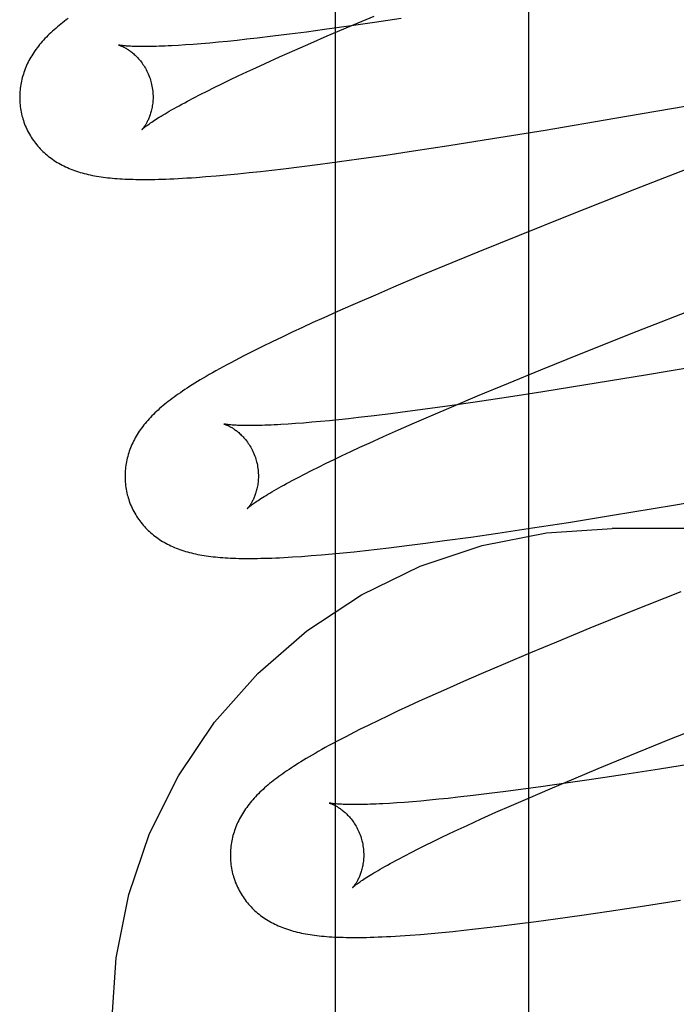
# Model space of a CAD drawing. Header units: inches. Extents: x 0 to 283, y 0 to 183.
# Tile 41 of 82: x 87.3448 to 87.4432, y 96.6209 to 96.7685. Entities that reach past the tile are written whole.
import ezdxf

# ---------------------------------------------------------------- set-up
doc = ezdxf.new("R2010")
doc.units = ezdxf.units.IN
doc.header["$LTSCALE"] = 15.583333
doc.header["$MEASUREMENT"] = 0
doc.linetypes.add('HIDDEN', pattern=[0.2, 0.1, -0.1])
doc.layers.add('DEFAULT_2', color=8, linetype='HIDDEN')
doc.layers.add('MAIN_OR_RIGHT_DOOR_ASSEMBLY', color=7, linetype='CONTINUOUS')

msp = doc.modelspace()

# ---------------------------------------------------------------- linework, layer by layer
at = {"layer": 'DEFAULT_2', "color": 8, "linetype": 'HIDDEN'}
for p, q in [((87.42107, 93.22339), (87.42107, 98.72389)), ((87.39431, 96.76749), (87.3979, 96.769)), ((87.39412, 96.76749), (87.39043, 96.76697)), ((87.39087, 96.76602), (87.39431, 96.76749)), ((87.39797, 96.76805), (87.39412, 96.76749)), ((87.40195, 96.76864), (87.39797, 96.76805)), ((87.38271, 96.76597), (87.38034, 96.76569)), ((87.38518, 96.76628), (87.38271, 96.76597)), ((87.38776, 96.76661), (87.38518, 96.76628)), ((87.39043, 96.76697), (87.38776, 96.76661)), ((87.3884, 96.76495), (87.39087, 96.76602)), ((87.36963, 96.76467), (87.36855, 96.7646)), ((87.37078, 96.76476), (87.36963, 96.76467)), ((87.37198, 96.76485), (87.37078, 96.76476)), ((87.37324, 96.76496), (87.37198, 96.76485)), ((87.37456, 96.76508), (87.37324, 96.76496)), ((87.37593, 96.76521), (87.37456, 96.76508)), ((87.37735, 96.76536), (87.37593, 96.76521)), ((87.37882, 96.76552), (87.37735, 96.76536)), ((87.38034, 96.76569), (87.37882, 96.76552)), ((87.38601, 96.7639), (87.3884, 96.76495)), ((87.38155, 96.7619), (87.38373, 96.76289)), ((87.38373, 96.76289), (87.38601, 96.7639)), ((87.38015, 96.76126), (87.38155, 96.7619)), ((87.43397, 96.75368), (87.48636, 96.76279)), ((87.37626, 96.75944), (87.37751, 96.76003)), ((87.37751, 96.76003), (87.37881, 96.76064)), ((87.37881, 96.76064), (87.38015, 96.76126)), ((87.48252, 96.76071), (87.43694, 96.74302)), ((87.37393, 96.7583), (87.37507, 96.75886)), ((87.37507, 96.75886), (87.37626, 96.75944)), ((87.37084, 96.75673), (87.37181, 96.75724)), ((87.37181, 96.75724), (87.37284, 96.75776)), ((87.37284, 96.75776), (87.37393, 96.7583)), ((87.36993, 96.75625), (87.37084, 96.75673)), ((87.42355, 96.75193), (87.43397, 96.75368)), ((87.41565, 96.75064), (87.42355, 96.75193)), ((87.40377, 96.74879), (87.40908, 96.7496)), ((87.40908, 96.7496), (87.41565, 96.75064)), ((87.39561, 96.7476), (87.39963, 96.74817)), ((87.39963, 96.74817), (87.40377, 96.74879)), ((87.38703, 96.74645), (87.38982, 96.74681)), ((87.38982, 96.74681), (87.39268, 96.74719)), ((87.39268, 96.74719), (87.39561, 96.7476)), ((87.37423, 96.74506), (87.37583, 96.74521)), ((87.37583, 96.74521), (87.37748, 96.74537)), ((87.37748, 96.74537), (87.37915, 96.74554)), ((87.37915, 96.74554), (87.38084, 96.74572)), ((87.38084, 96.74572), (87.38256, 96.74591)), ((87.38256, 96.74591), (87.38432, 96.74612)), ((87.38432, 96.74612), (87.38703, 96.74645)), ((87.37268, 96.74494), (87.37423, 96.74506)), ((87.43694, 96.74302), (87.42707, 96.73913)), ((87.42707, 96.73913), (87.41961, 96.73614)), ((87.41961, 96.73614), (87.41342, 96.73363)), ((87.41342, 96.73363), (87.40843, 96.73158)), ((87.40843, 96.73158), (87.40456, 96.72996)), ((87.40456, 96.72996), (87.40081, 96.72837)), ((87.40081, 96.72837), (87.39808, 96.7272)), ((87.39542, 96.72605), (87.39284, 96.72491)), ((87.39808, 96.7272), (87.39542, 96.72605)), ((87.43731, 96.72177), (87.44927, 96.72647)), ((87.39284, 96.72491), (87.39034, 96.72379)), ((87.38872, 96.72306), (87.38714, 96.72233)), ((87.39034, 96.72379), (87.38872, 96.72306)), ((87.3856, 96.72162), (87.3841, 96.72091)), ((87.38714, 96.72233), (87.3856, 96.72162)), ((87.42893, 96.71843), (87.43731, 96.72177)), ((87.38263, 96.7202), (87.38117, 96.71949)), ((87.3841, 96.72091), (87.38263, 96.7202)), ((87.37974, 96.71878), (87.37836, 96.71807)), ((87.38117, 96.71949), (87.37974, 96.71878)), ((87.42288, 96.71599), (87.42893, 96.71843)), ((87.45125, 96.71734), (87.43855, 96.71519)), ((87.41804, 96.71401), (87.42288, 96.71599)), ((87.43855, 96.71519), (87.42964, 96.71372)), ((87.41338, 96.71208), (87.41804, 96.71401)), ((87.4232, 96.71269), (87.41802, 96.71189)), ((87.42964, 96.71372), (87.4232, 96.71269)), ((87.40981, 96.71057), (87.41338, 96.71208)), ((87.41802, 96.71189), (87.41305, 96.71115)), ((87.4029, 96.70974), (87.40035, 96.70941)), ((87.40555, 96.71009), (87.4029, 96.70974)), ((87.40922, 96.7106), (87.40555, 96.71009)), ((87.40639, 96.70911), (87.40981, 96.71057)), ((87.41305, 96.71115), (87.40922, 96.7106)), ((87.38983, 96.70824), (87.38854, 96.70813)), ((87.39118, 96.70837), (87.38983, 96.70824)), ((87.39259, 96.70851), (87.39118, 96.70837)), ((87.39404, 96.70867), (87.39259, 96.70851)), ((87.39555, 96.70883), (87.39404, 96.70867)), ((87.39789, 96.70911), (87.39555, 96.70883)), ((87.40035, 96.70941), (87.39789, 96.70911)), ((87.40393, 96.70805), (87.40639, 96.70911)), ((87.38612, 96.70793), (87.38499, 96.70785)), ((87.3873, 96.70802), (87.38612, 96.70793)), ((87.38854, 96.70813), (87.3873, 96.70802)), ((87.39929, 96.706), (87.40156, 96.70701)), ((87.40156, 96.70701), (87.40393, 96.70805)), ((87.39713, 96.70502), (87.39929, 96.706)), ((87.44275, 96.69571), (87.5032, 96.70618)), ((87.3944, 96.70376), (87.39574, 96.70438)), ((87.39574, 96.70438), (87.39713, 96.70502)), ((87.3907, 96.70199), (87.39188, 96.70256)), ((87.39188, 96.70256), (87.39312, 96.70315)), ((87.39312, 96.70315), (87.3944, 96.70376)), ((87.38747, 96.70038), (87.38849, 96.7009)), ((87.38849, 96.7009), (87.38957, 96.70143)), ((87.38957, 96.70143), (87.3907, 96.70199)), ((87.3856, 96.6994), (87.38651, 96.69988)), ((87.38651, 96.69988), (87.38747, 96.70038)), ((87.43364, 96.69421), (87.44275, 96.69571)), ((87.42701, 96.69314), (87.43364, 96.69421)), ((87.41642, 96.69153), (87.42163, 96.69231)), ((87.42163, 96.69231), (87.42701, 96.69314)), ((87.90857, 96.69222), (87.43357, 96.69222)), ((87.40845, 96.6904), (87.41237, 96.69094)), ((87.41237, 96.69094), (87.41642, 96.69153)), ((87.39661, 96.68892), (87.39833, 96.68912)), ((87.39833, 96.68912), (87.40009, 96.68932)), ((87.40009, 96.68932), (87.4028, 96.68966)), ((87.4028, 96.68966), (87.40558, 96.69001)), ((87.40558, 96.69001), (87.40845, 96.6904)), ((87.38702, 96.68804), (87.38847, 96.68815)), ((87.38847, 96.68815), (87.39, 96.68827)), ((87.39, 96.68827), (87.3916, 96.68841)), ((87.3916, 96.68841), (87.39324, 96.68857)), ((87.39324, 96.68857), (87.39491, 96.68874)), ((87.39491, 96.68874), (87.39661, 96.68892)), ((87.44389, 96.68274), (87.43643, 96.67976)), ((87.43643, 96.67976), (87.43023, 96.67726)), ((87.43023, 96.67726), (87.42523, 96.6752)), ((87.42523, 96.6752), (87.42135, 96.67359)), ((87.42135, 96.67359), (87.41759, 96.672)), ((87.41759, 96.672), (87.41394, 96.67044)), ((87.41394, 96.67044), (87.4113, 96.6693)), ((87.4113, 96.6693), (87.40873, 96.66816)), ((87.40624, 96.66705), (87.40462, 96.66632)), ((87.40873, 96.66816), (87.40624, 96.66705)), ((87.40304, 96.66559), (87.4015, 96.66487)), ((87.40462, 96.66632), (87.40304, 96.66559)), ((87.4, 96.66417), (87.39854, 96.66347)), ((87.4015, 96.66487), (87.4, 96.66417)), ((87.39711, 96.66277), (87.39571, 96.66208)), ((87.39854, 96.66347), (87.39711, 96.66277)), ((87.44221, 96.66063), (87.44945, 96.66354)), ((87.39571, 96.66208), (87.39432, 96.66137)), ((87.43624, 96.65821), (87.44221, 96.66063)), ((87.43148, 96.65625), (87.43624, 96.65821)), ((87.44712, 96.6572), (87.44067, 96.65617)), ((87.42781, 96.65471), (87.43148, 96.65625)), ((87.43547, 96.65536), (87.43047, 96.6546)), ((87.44067, 96.65617), (87.43547, 96.65536)), ((87.42661, 96.65404), (87.4229, 96.65351)), ((87.42428, 96.65322), (87.42781, 96.65471)), ((87.43047, 96.6546), (87.42661, 96.65404)), ((87.41274, 96.6522), (87.41045, 96.65194)), ((87.41513, 96.65249), (87.41274, 96.6522)), ((87.41762, 96.65281), (87.41513, 96.65249)), ((87.42021, 96.65315), (87.41762, 96.65281)), ((87.4229, 96.65351), (87.42021, 96.65315)), ((87.42091, 96.65177), (87.42428, 96.65322)), ((87.4013, 96.6511), (87.40021, 96.65103)), ((87.40244, 96.65118), (87.4013, 96.6511)), ((87.40364, 96.65128), (87.40244, 96.65118)), ((87.4049, 96.65138), (87.40364, 96.65128)), ((87.40621, 96.6515), (87.4049, 96.65138)), ((87.40757, 96.65164), (87.40621, 96.6515)), ((87.40898, 96.65178), (87.40757, 96.65164)), ((87.41045, 96.65194), (87.40898, 96.65178)), ((87.41616, 96.64969), (87.41849, 96.65072)), ((87.41849, 96.65072), (87.42091, 96.65177)), ((87.41394, 96.64869), (87.41616, 96.64969)), ((87.41182, 96.64772), (87.41394, 96.64869)), ((87.40792, 96.64589), (87.40917, 96.64649)), ((87.40917, 96.64649), (87.41047, 96.6471)), ((87.41047, 96.6471), (87.41182, 96.64772)), ((87.40558, 96.64475), (87.40672, 96.64531)), ((87.40672, 96.64531), (87.40792, 96.64589)), ((87.40247, 96.64318), (87.40345, 96.64368)), ((87.40345, 96.64368), (87.40449, 96.64421)), ((87.40449, 96.64421), (87.40558, 96.64475)), ((87.40155, 96.64269), (87.40247, 96.64318)), ((87.4384, 96.63567), (87.44382, 96.63652)), ((87.42904, 96.63428), (87.43313, 96.63487)), ((87.43313, 96.63487), (87.4384, 96.63567)), ((87.41935, 96.63296), (87.42217, 96.63333)), ((87.42217, 96.63333), (87.42506, 96.63372)), ((87.42506, 96.63372), (87.42904, 96.63428)), ((87.40483, 96.6314), (87.40643, 96.63154)), ((87.40643, 96.63154), (87.40805, 96.63168)), ((87.40805, 96.63168), (87.40969, 96.63185)), ((87.40969, 96.63185), (87.41136, 96.63202)), ((87.41136, 96.63202), (87.41307, 96.63221)), ((87.41307, 96.63221), (87.41482, 96.63241)), ((87.41482, 96.63241), (87.41661, 96.63262)), ((87.41661, 96.63262), (87.41935, 96.63296))]:
    msp.add_line(p, q, dxfattribs=at)
for points in [[(87.35204, 96.76864), (87.35175, 96.76843), (87.35147, 96.76822), (87.3512, 96.76801), (87.35093, 96.76779), (87.35066, 96.76758), (87.35041, 96.76737), (87.35016, 96.76715)], [(87.35016, 96.76715), (87.34991, 96.76694), (87.34967, 96.76672), (87.34943, 96.76651), (87.3492, 96.76629), (87.34898, 96.76607), (87.34876, 96.76585), (87.34855, 96.76562), (87.34834, 96.7654), (87.34814, 96.76517), (87.34794, 96.76495), (87.34775, 96.76472), (87.34756, 96.76449), (87.34739, 96.76426), (87.34721, 96.76402), (87.34704, 96.76379), (87.34688, 96.76355), (87.34672, 96.76331), (87.34657, 96.76306), (87.34643, 96.76282), (87.34629, 96.76257), (87.34615, 96.76232), (87.34602, 96.76208), (87.3459, 96.76183), (87.34579, 96.76158), (87.34568, 96.76133), (87.34558, 96.76108), (87.34548, 96.76082), (87.34539, 96.76057), (87.34531, 96.76032), (87.34523, 96.76006), (87.34515, 96.7598), (87.34509, 96.75954), (87.34503, 96.75927), (87.34497, 96.75901), (87.34492, 96.75874), (87.34488, 96.75847), (87.34484, 96.7582), (87.34481, 96.75793), (87.34479, 96.75765), (87.34477, 96.75738), (87.34476, 96.7571), (87.34476, 96.75683), (87.34476, 96.75655), (87.34477, 96.75627), (87.34479, 96.75599), (87.34481, 96.75572), (87.34484, 96.75544), (87.34488, 96.75516), (87.34492, 96.75489), (87.34498, 96.75461), (87.34504, 96.75434), (87.3451, 96.75407), (87.34516, 96.75384)], [(87.35959, 96.76466), (87.35958, 96.76466), (87.35957, 96.76466), (87.35957, 96.76466), (87.35959, 96.76466), (87.35961, 96.76465), (87.35964, 96.76464), (87.35967, 96.76463), (87.35972, 96.76462), (87.35977, 96.7646), (87.35982, 96.76458), (87.35988, 96.76456), (87.35995, 96.76453), (87.36002, 96.7645), (87.3601, 96.76447), (87.36018, 96.76443), (87.36027, 96.76439), (87.36036, 96.76435), (87.36045, 96.7643), (87.36055, 96.76425), (87.36065, 96.76419), (87.36075, 96.76413), (87.36086, 96.76406), (87.36097, 96.764), (87.36108, 96.76392), (87.3612, 96.76384), (87.36132, 96.76376), (87.36144, 96.76367), (87.36156, 96.76357), (87.36168, 96.76347), (87.36181, 96.76337), (87.36194, 96.76325), (87.36207, 96.76313), (87.3622, 96.76301), (87.36233, 96.76288), (87.36246, 96.76274), (87.36259, 96.76259), (87.36272, 96.76244), (87.36285, 96.76228), (87.36298, 96.76212), (87.36311, 96.76194), (87.36324, 96.76176), (87.36336, 96.76158), (87.36348, 96.76138), (87.3636, 96.76118), (87.36372, 96.76098), (87.36383, 96.76077), (87.36393, 96.76055), (87.36403, 96.76033), (87.36412, 96.7601), (87.36421, 96.75987), (87.3643, 96.75964), (87.36437, 96.7594), (87.36443, 96.75919)], [(87.36855, 96.7646), (87.36752, 96.76455), (87.36703, 96.76452), (87.36656, 96.7645), (87.3661, 96.76448), (87.36565, 96.76447), (87.36523, 96.76445), (87.36481, 96.76444), (87.36442, 96.76443), (87.36404, 96.76443), (87.36368, 96.76443), (87.36333, 96.76443), (87.363, 96.76443), (87.36268, 96.76443), (87.36239, 96.76444), (87.36211, 96.76444), (87.36185, 96.76445), (87.3616, 96.76446), (87.36137, 96.76447), (87.36115, 96.76449), (87.36095, 96.7645), (87.36077, 96.76451), (87.3606, 96.76453), (87.36044, 96.76454), (87.3603, 96.76456), (87.36017, 96.76457), (87.36006, 96.76458), (87.35996, 96.7646), (87.35987, 96.76461), (87.35979, 96.76462), (87.35973, 96.76463), (87.35967, 96.76464), (87.35963, 96.76465), (87.3596, 96.76466), (87.35959, 96.76466)], [(87.36443, 96.75919), (87.36449, 96.75898), (87.36454, 96.75874), (87.36459, 96.7585), (87.36464, 96.75826), (87.36467, 96.75801), (87.3647, 96.75777), (87.36472, 96.75753), (87.36474, 96.7573), (87.36475, 96.75706), (87.36475, 96.75683), (87.36475, 96.7566), (87.36474, 96.75638), (87.36472, 96.75616), (87.3647, 96.75594), (87.36467, 96.75573), (87.36464, 96.75553), (87.36461, 96.75533), (87.36457, 96.75514), (87.36453, 96.75495), (87.36449, 96.75477), (87.36444, 96.7546), (87.36439, 96.75443), (87.36434, 96.75427), (87.36429, 96.75411), (87.36423, 96.75396), (87.36417, 96.75381), (87.36412, 96.75368), (87.36406, 96.75354), (87.364, 96.75342), (87.36394, 96.75329), (87.36389, 96.75318), (87.36383, 96.75307), (87.36377, 96.75296), (87.36371, 96.75286), (87.36366, 96.75277), (87.3636, 96.75268), (87.36355, 96.75259), (87.36349, 96.75251), (87.36344, 96.75244), (87.36339, 96.75237), (87.36335, 96.75231), (87.3633, 96.75225), (87.36326, 96.7522), (87.36323, 96.75215), (87.36319, 96.75211), (87.36316, 96.75208), (87.36314, 96.75205), (87.36312, 96.75203), (87.3631, 96.75201), (87.36309, 96.752), (87.36309, 96.752)], [(87.36309, 96.752), (87.3631, 96.75201), (87.36311, 96.75202), (87.36314, 96.75204), (87.36317, 96.75207), (87.36321, 96.75211), (87.36326, 96.75215), (87.36332, 96.7522), (87.36339, 96.75226), (87.36347, 96.75232), (87.36357, 96.7524), (87.36367, 96.75248), (87.36379, 96.75256), (87.36391, 96.75266), (87.36406, 96.75276), (87.36421, 96.75287), (87.36438, 96.75298), (87.36456, 96.75311), (87.36476, 96.75324), (87.36497, 96.75338), (87.3652, 96.75353), (87.36544, 96.75368), (87.36569, 96.75384), (87.36596, 96.75401), (87.36625, 96.75418), (87.36655, 96.75436), (87.36686, 96.75455), (87.36719, 96.75474), (87.36754, 96.75494), (87.3679, 96.75514), (87.36827, 96.75535), (87.36867, 96.75557), (87.36907, 96.75579), (87.36949, 96.75602), (87.36993, 96.75625)], [(87.34516, 96.75384), (87.34523, 96.75361), (87.34531, 96.75334), (87.3454, 96.75308), (87.3455, 96.75282), (87.3456, 96.75256), (87.34571, 96.7523), (87.34583, 96.75205), (87.34595, 96.7518), (87.34608, 96.75155), (87.34622, 96.75131), (87.34636, 96.75107), (87.3465, 96.75084), (87.34665, 96.75061), (87.34681, 96.75038), (87.34697, 96.75016), (87.34714, 96.74994), (87.34731, 96.74973), (87.34748, 96.74952), (87.34766, 96.74931), (87.34785, 96.74912), (87.34803, 96.74892), (87.34823, 96.74873), (87.34842, 96.74855), (87.34862, 96.74837), (87.34883, 96.74819), (87.34904, 96.74802), (87.34925, 96.74786), (87.34946, 96.74769), (87.34968, 96.74754), (87.34991, 96.74738), (87.35014, 96.74723), (87.35038, 96.74708), (87.35062, 96.74694), (87.35087, 96.7468), (87.35112, 96.74667), (87.35138, 96.74654), (87.35164, 96.74641), (87.3519, 96.74629), (87.35216, 96.74618), (87.35243, 96.74607), (87.3527, 96.74596), (87.35298, 96.74586), (87.35326, 96.74576), (87.35355, 96.74567), (87.35384, 96.74558), (87.35413, 96.74549), (87.35443, 96.74541), (87.35473, 96.74534), (87.35503, 96.74526), (87.35534, 96.74519), (87.35566, 96.74513), (87.35597, 96.74507), (87.35629, 96.74501), (87.35662, 96.74496), (87.35695, 96.74491), (87.35728, 96.74486), (87.35762, 96.74482), (87.35796, 96.74478), (87.35831, 96.74474), (87.35866, 96.74471), (87.35902, 96.74468), (87.35939, 96.74465), (87.35976, 96.74462), (87.36014, 96.7446), (87.36053, 96.74458), (87.36093, 96.74456), (87.36134, 96.74455), (87.36176, 96.74454), (87.36219, 96.74453), (87.36263, 96.74452), (87.36308, 96.74452), (87.36354, 96.74452), (87.36402, 96.74452), (87.36452, 96.74453), (87.36503, 96.74453), (87.36555, 96.74455), (87.3661, 96.74456), (87.36667, 96.74458), (87.36725, 96.7446), (87.36786, 96.74463), (87.36849, 96.74466), (87.36914, 96.7447), (87.3698, 96.74474), (87.37049, 96.74478), (87.3712, 96.74483), (87.37268, 96.74494)], [(87.37836, 96.71807), (87.37769, 96.71773), (87.37704, 96.71739), (87.37642, 96.71706), (87.37582, 96.71674), (87.37525, 96.71643), (87.37469, 96.71613), (87.37417, 96.71583), (87.37366, 96.71555), (87.37317, 96.71527), (87.3727, 96.715), (87.37225, 96.71473), (87.37182, 96.71448), (87.3714, 96.71422), (87.371, 96.71397), (87.37061, 96.71373), (87.37023, 96.71349), (87.36987, 96.71326), (87.36952, 96.71303), (87.36918, 96.7128), (87.36884, 96.71257), (87.36852, 96.71235), (87.36821, 96.71213), (87.36791, 96.71191), (87.36761, 96.71169), (87.36732, 96.71147), (87.36704, 96.71126), (87.36677, 96.71104), (87.3665, 96.71083), (87.36624, 96.71061), (87.36599, 96.7104)], [(87.36599, 96.7104), (87.36574, 96.71018), (87.3655, 96.70997), (87.36526, 96.70975), (87.36503, 96.70953), (87.36481, 96.70931), (87.36459, 96.70909), (87.36437, 96.70887), (87.36416, 96.70864), (87.36396, 96.70842), (87.36376, 96.70819), (87.36357, 96.70796), (87.36338, 96.70773), (87.3632, 96.7075), (87.36303, 96.70726), (87.36286, 96.70703), (87.36269, 96.70679), (87.36253, 96.70655), (87.36238, 96.7063), (87.36223, 96.70606), (87.36209, 96.70581), (87.36196, 96.70556), (87.36183, 96.70531), (87.36171, 96.70506), (87.36159, 96.70481), (87.36148, 96.70456), (87.36138, 96.70431), (87.36128, 96.70406), (87.36119, 96.7038), (87.3611, 96.70355), (87.36102, 96.70329), (87.36095, 96.70303), (87.36088, 96.70276), (87.36082, 96.7025), (87.36077, 96.70223), (87.36072, 96.70197), (87.36067, 96.7017), (87.36063, 96.70142), (87.3606, 96.70115), (87.36058, 96.70088), (87.36056, 96.7006), (87.36055, 96.70032), (87.36055, 96.70005), (87.36055, 96.69977), (87.36056, 96.69949), (87.36058, 96.69921), (87.3606, 96.69893), (87.36063, 96.69865), (87.36067, 96.69838), (87.36071, 96.6981), (87.36077, 96.69783), (87.36083, 96.69755), (87.36089, 96.69728), (87.36095, 96.69705)], [(87.37539, 96.70787), (87.37537, 96.70787), (87.37536, 96.70787), (87.37536, 96.70787), (87.37536, 96.70787), (87.37538, 96.70787), (87.3754, 96.70786), (87.37543, 96.70785), (87.37546, 96.70784), (87.3755, 96.70783), (87.37555, 96.70781), (87.37561, 96.70779), (87.37567, 96.70777), (87.37574, 96.70774), (87.37581, 96.70771), (87.37588, 96.70768), (87.37597, 96.70764), (87.37605, 96.7076), (87.37614, 96.70756), (87.37623, 96.70751), (87.37633, 96.70746), (87.37643, 96.7074), (87.37654, 96.70734), (87.37664, 96.70728), (87.37675, 96.70721), (87.37687, 96.70713), (87.37698, 96.70705), (87.3771, 96.70697), (87.37722, 96.70688), (87.37734, 96.70679), (87.37747, 96.70669), (87.3776, 96.70658), (87.37772, 96.70647), (87.37785, 96.70635), (87.37798, 96.70622), (87.37811, 96.70609), (87.37825, 96.70595), (87.37838, 96.70581), (87.37851, 96.70565), (87.37864, 96.70549), (87.37877, 96.70533), (87.3789, 96.70515), (87.37903, 96.70497), (87.37915, 96.70479), (87.37927, 96.70459), (87.37939, 96.70439), (87.37951, 96.70419), (87.37962, 96.70398), (87.37972, 96.70376), (87.37982, 96.70354), (87.37991, 96.70331), (87.38, 96.70308), (87.38009, 96.70285), (87.38016, 96.70261), (87.38022, 96.7024)], [(87.38499, 96.70785), (87.38392, 96.70779), (87.38342, 96.70776), (87.38292, 96.70773), (87.38244, 96.70771), (87.38198, 96.70769), (87.38153, 96.70768), (87.3811, 96.70766), (87.38069, 96.70765), (87.38029, 96.70764), (87.3799, 96.70764), (87.37954, 96.70764), (87.37919, 96.70764), (87.37885, 96.70764), (87.37853, 96.70764), (87.37823, 96.70764), (87.37795, 96.70765), (87.37768, 96.70766), (87.37743, 96.70767), (87.3772, 96.70768), (87.37698, 96.70769), (87.37678, 96.70771), (87.37659, 96.70772), (87.37642, 96.70773), (87.37626, 96.70775), (87.37611, 96.70776), (87.37598, 96.70778), (87.37587, 96.70779), (87.37576, 96.70781), (87.37567, 96.70782), (87.37559, 96.70783), (87.37553, 96.70784), (87.37547, 96.70785), (87.37543, 96.70786), (87.37539, 96.70787), (87.37539, 96.70787)], [(87.38022, 96.7024), (87.38028, 96.70219), (87.38034, 96.70195), (87.38039, 96.70171), (87.38043, 96.70147), (87.38046, 96.70122), (87.38049, 96.70098), (87.38051, 96.70074), (87.38053, 96.70051), (87.38054, 96.70027), (87.38054, 96.70004), (87.38054, 96.69981), (87.38053, 96.69959), (87.38051, 96.69937), (87.38049, 96.69916), (87.38047, 96.69895), (87.38044, 96.69874), (87.3804, 96.69855), (87.38036, 96.69835), (87.38032, 96.69817), (87.38028, 96.69799), (87.38023, 96.69781), (87.38018, 96.69764), (87.38013, 96.69748), (87.38008, 96.69733), (87.38002, 96.69718), (87.37997, 96.69703), (87.37991, 96.69689), (87.37985, 96.69676), (87.3798, 96.69663), (87.37974, 96.69651), (87.37968, 96.69639), (87.37962, 96.69628), (87.37956, 96.69618), (87.37951, 96.69608), (87.37945, 96.69598), (87.37939, 96.69589), (87.37934, 96.69581), (87.37929, 96.69573), (87.37924, 96.69565), (87.37919, 96.69559), (87.37914, 96.69552), (87.3791, 96.69546), (87.37906, 96.69541), (87.37902, 96.69537), (87.37899, 96.69533), (87.37896, 96.69529), (87.37893, 96.69526), (87.37891, 96.69524), (87.37889, 96.69522), (87.37888, 96.69521), (87.37888, 96.69521)], [(87.37888, 96.69521), (87.37889, 96.69521), (87.3789, 96.69523), (87.37893, 96.69525), (87.37896, 96.69528), (87.379, 96.69531), (87.37905, 96.69535), (87.3791, 96.6954), (87.37917, 96.69546), (87.37925, 96.69552), (87.37934, 96.69559), (87.37944, 96.69567), (87.37955, 96.69575), (87.37968, 96.69585), (87.37982, 96.69595), (87.37997, 96.69605), (87.38013, 96.69617), (87.38031, 96.69629), (87.3805, 96.69642), (87.38071, 96.69656), (87.38093, 96.6967), (87.38117, 96.69685), (87.38142, 96.69701), (87.38169, 96.69717), (87.38197, 96.69735), (87.38226, 96.69752), (87.38257, 96.69771), (87.3829, 96.6979), (87.38324, 96.6981), (87.3836, 96.6983), (87.38397, 96.69851), (87.38435, 96.69872), (87.38476, 96.69894), (87.38517, 96.69917), (87.3856, 96.6994)], [(87.36095, 96.69705), (87.36102, 96.69682), (87.3611, 96.69655), (87.36119, 96.69629), (87.36129, 96.69603), (87.36139, 96.69577), (87.3615, 96.69551), (87.36162, 96.69526), (87.36174, 96.69501), (87.36187, 96.69476), (87.36201, 96.69452), (87.36215, 96.69428), (87.36229, 96.69405), (87.36244, 96.69382), (87.3626, 96.69359), (87.36276, 96.69337), (87.36293, 96.69315), (87.3631, 96.69294), (87.36327, 96.69273), (87.36345, 96.69252), (87.36364, 96.69232), (87.36382, 96.69213), (87.36402, 96.69194), (87.36421, 96.69176), (87.36441, 96.69158), (87.36462, 96.6914), (87.36482, 96.69123), (87.36504, 96.69107), (87.36525, 96.6909), (87.36547, 96.69075), (87.3657, 96.69059), (87.36593, 96.69044), (87.36617, 96.69029), (87.36641, 96.69015), (87.36666, 96.69001), (87.36691, 96.68988), (87.36717, 96.68975), (87.36742, 96.68962), (87.36769, 96.6895), (87.36795, 96.68939), (87.36822, 96.68928), (87.36849, 96.68917), (87.36877, 96.68907), (87.36905, 96.68897), (87.36934, 96.68888), (87.36963, 96.68879), (87.36992, 96.6887), (87.37021, 96.68862), (87.37052, 96.68855), (87.37082, 96.68847), (87.37113, 96.6884), (87.37144, 96.68834), (87.37176, 96.68828), (87.37208, 96.68822), (87.3724, 96.68817), (87.37273, 96.68812), (87.37307, 96.68807), (87.37341, 96.68803), (87.37375, 96.68799), (87.3741, 96.68795), (87.37446, 96.68792), (87.37483, 96.68788), (87.3752, 96.68786), (87.37558, 96.68783), (87.37596, 96.68781), (87.37636, 96.68779), (87.37677, 96.68777), (87.37718, 96.68776), (87.37761, 96.68774), (87.37804, 96.68773), (87.37849, 96.68773), (87.37895, 96.68773), (87.37942, 96.68773), (87.3799, 96.68773), (87.3804, 96.68774), (87.38092, 96.68775), (87.38145, 96.68776), (87.38199, 96.68777), (87.38255, 96.68779), (87.38314, 96.68782), (87.38373, 96.68784), (87.38435, 96.68787), (87.38499, 96.68791), (87.38565, 96.68795), (87.38702, 96.68804)], [(87.35857, 96.61829), (87.3592, 96.6279), (87.3611, 96.63735), (87.36424, 96.64649), (87.36855, 96.65515), (87.37398, 96.66319), (87.38044, 96.67047), (87.38781, 96.67687), (87.39598, 96.68227), (87.40479, 96.68656), (87.4141, 96.68969), (87.42375, 96.69158), (87.43357, 96.69222)], [(87.39432, 96.66137), (87.39364, 96.66102), (87.39297, 96.66067), (87.39233, 96.66033), (87.39171, 96.66), (87.39112, 96.65969), (87.39056, 96.65938), (87.39003, 96.65908), (87.38952, 96.6588), (87.38904, 96.65852), (87.38858, 96.65826), (87.38814, 96.658), (87.38772, 96.65775), (87.38731, 96.6575), (87.38692, 96.65726), (87.38654, 96.65703), (87.38618, 96.6568), (87.38582, 96.65657), (87.38548, 96.65635), (87.38514, 96.65612), (87.38481, 96.6559), (87.3845, 96.65569), (87.38419, 96.65547), (87.38389, 96.65526), (87.3836, 96.65504), (87.38331, 96.65483), (87.38303, 96.65462), (87.38276, 96.65441), (87.38249, 96.6542), (87.38223, 96.65399), (87.38197, 96.65377), (87.38172, 96.65356)], [(87.38172, 96.65356), (87.38148, 96.65334), (87.38124, 96.65313), (87.381, 96.65291), (87.38077, 96.65269), (87.38055, 96.65247), (87.38033, 96.65225), (87.38012, 96.65203), (87.37991, 96.65181), (87.37971, 96.65158), (87.37951, 96.65135), (87.37932, 96.65112), (87.37914, 96.65089), (87.37896, 96.65066), (87.37879, 96.65043), (87.37862, 96.65019), (87.37846, 96.64996), (87.3783, 96.64972), (87.37815, 96.64947), (87.378, 96.64923), (87.37786, 96.64898), (87.37773, 96.64873), (87.3776, 96.64848), (87.37748, 96.64823), (87.37737, 96.64799), (87.37726, 96.64774), (87.37716, 96.64749), (87.37706, 96.64723), (87.37697, 96.64698), (87.37689, 96.64673), (87.37681, 96.64647), (87.37673, 96.64621), (87.37667, 96.64595), (87.37661, 96.64568), (87.37655, 96.64542), (87.3765, 96.64515), (87.37646, 96.64488), (87.37642, 96.64461), (87.37639, 96.64434), (87.37637, 96.64407), (87.37635, 96.64379), (87.37634, 96.64352), (87.37634, 96.64324), (87.37634, 96.64296), (87.37635, 96.64269), (87.37637, 96.64241), (87.37639, 96.64213), (87.37642, 96.64186), (87.37646, 96.64158), (87.37651, 96.6413), (87.37656, 96.64103), (87.37662, 96.64076), (87.37668, 96.64049), (87.37674, 96.64025)], [(87.39116, 96.65108), (87.39116, 96.65108), (87.39115, 96.65108), (87.39116, 96.65108), (87.39117, 96.65108), (87.3912, 96.65107), (87.39123, 96.65106), (87.39127, 96.65105), (87.39131, 96.65103), (87.39136, 96.65101), (87.39142, 96.65099), (87.39148, 96.65097), (87.39155, 96.65094), (87.39162, 96.65091), (87.3917, 96.65088), (87.39178, 96.65084), (87.39187, 96.6508), (87.39196, 96.65075), (87.39205, 96.65071), (87.39215, 96.65065), (87.39225, 96.6506), (87.39235, 96.65054), (87.39246, 96.65047), (87.39257, 96.6504), (87.39268, 96.65033), (87.3928, 96.65025), (87.39292, 96.65016), (87.39304, 96.65007), (87.39316, 96.64998), (87.39328, 96.64988), (87.39341, 96.64977), (87.39353, 96.64966), (87.39366, 96.64954), (87.39379, 96.64941), (87.39392, 96.64928), (87.39405, 96.64914), (87.39419, 96.649), (87.39432, 96.64884), (87.39445, 96.64869), (87.39458, 96.64852), (87.3947, 96.64835), (87.39483, 96.64817), (87.39495, 96.64798), (87.39507, 96.64779), (87.39519, 96.64759), (87.3953, 96.64739), (87.39541, 96.64717), (87.39552, 96.64696), (87.39561, 96.64674), (87.39571, 96.64651), (87.3958, 96.64629), (87.39588, 96.64605), (87.39595, 96.64582), (87.39601, 96.64561)], [(87.40021, 96.65103), (87.39919, 96.65097), (87.3987, 96.65094), (87.39822, 96.65092), (87.39776, 96.6509), (87.39732, 96.65089), (87.39689, 96.65087), (87.39648, 96.65086), (87.39608, 96.65085), (87.3957, 96.65085), (87.39534, 96.65084), (87.39499, 96.65084), (87.39466, 96.65085), (87.39434, 96.65085), (87.39404, 96.65085), (87.39376, 96.65086), (87.39349, 96.65087), (87.39323, 96.65088), (87.393, 96.65089), (87.39278, 96.6509), (87.39257, 96.65091), (87.39239, 96.65093), (87.39221, 96.65094), (87.39206, 96.65096), (87.39192, 96.65097), (87.39179, 96.65098), (87.39167, 96.651), (87.39157, 96.65101), (87.39148, 96.65102), (87.39141, 96.65104), (87.39134, 96.65105), (87.39128, 96.65106), (87.39124, 96.65106), (87.3912, 96.65107), (87.39117, 96.65108), (87.39116, 96.65108)], [(87.39601, 96.64561), (87.39607, 96.6454), (87.39613, 96.64516), (87.39618, 96.64492), (87.39622, 96.64467), (87.39626, 96.64443), (87.39628, 96.64419), (87.39631, 96.64395), (87.39632, 96.64371), (87.39633, 96.64348), (87.39633, 96.64324), (87.39633, 96.64302), (87.39632, 96.64279), (87.3963, 96.64257), (87.39628, 96.64236), (87.39626, 96.64215), (87.39622, 96.64194), (87.39619, 96.64174), (87.39615, 96.64155), (87.39611, 96.64137), (87.39607, 96.64118), (87.39602, 96.64101), (87.39597, 96.64084), (87.39592, 96.64068), (87.39587, 96.64052), (87.39581, 96.64037), (87.39575, 96.64023), (87.3957, 96.64009), (87.39564, 96.63996), (87.39558, 96.63983), (87.39552, 96.63971), (87.39546, 96.63959), (87.39541, 96.63948), (87.39535, 96.63937), (87.39529, 96.63927), (87.39523, 96.63918), (87.39518, 96.63909), (87.39513, 96.63901), (87.39507, 96.63893), (87.39502, 96.63885), (87.39497, 96.63879), (87.39493, 96.63872), (87.39488, 96.63867), (87.39484, 96.63862), (87.39481, 96.63857), (87.39477, 96.63853), (87.39474, 96.6385), (87.39472, 96.63847), (87.3947, 96.63844), (87.39468, 96.63843), (87.39467, 96.63842), (87.39467, 96.63841)], [(87.39467, 96.63842), (87.39468, 96.63843), (87.3947, 96.63844), (87.39472, 96.63846), (87.39475, 96.63849), (87.3948, 96.63853), (87.39485, 96.63857), (87.39491, 96.63862), (87.39498, 96.63868), (87.39506, 96.63875), (87.39515, 96.63882), (87.39526, 96.6389), (87.39538, 96.63899), (87.39551, 96.63908), (87.39565, 96.63918), (87.39581, 96.63929), (87.39597, 96.63941), (87.39616, 96.63954), (87.39636, 96.63967), (87.39657, 96.63981), (87.3968, 96.63996), (87.39704, 96.64011), (87.3973, 96.64027), (87.39757, 96.64044), (87.39786, 96.64061), (87.39816, 96.64079), (87.39848, 96.64098), (87.39881, 96.64117), (87.39915, 96.64137), (87.39952, 96.64158), (87.3999, 96.64179), (87.40029, 96.64201), (87.4007, 96.64223), (87.40112, 96.64246), (87.40155, 96.64269)], [(87.37674, 96.64025), (87.37681, 96.64003), (87.37689, 96.63976), (87.37699, 96.63949), (87.37708, 96.63923), (87.37719, 96.63897), (87.3773, 96.63871), (87.37742, 96.63846), (87.37754, 96.63821), (87.37767, 96.63796), (87.3778, 96.63772), (87.37794, 96.63748), (87.37809, 96.63724), (87.37824, 96.63701), (87.3784, 96.63678), (87.37856, 96.63656), (87.37873, 96.63634), (87.3789, 96.63613), (87.37908, 96.63592), (87.37926, 96.63572), (87.37944, 96.63552), (87.37963, 96.63532), (87.37983, 96.63513), (87.38002, 96.63495), (87.38023, 96.63477), (87.38043, 96.63459), (87.38064, 96.63442), (87.38085, 96.63425), (87.38107, 96.63409), (87.38129, 96.63393), (87.38152, 96.63378), (87.38176, 96.63363), (87.382, 96.63348), (87.38224, 96.63334), (87.38249, 96.6332), (87.38274, 96.63306), (87.383, 96.63293), (87.38326, 96.63281), (87.38352, 96.63269), (87.38379, 96.63257), (87.38406, 96.63246), (87.38433, 96.63236), (87.38461, 96.63226), (87.3849, 96.63216), (87.38519, 96.63207), (87.38548, 96.63198), (87.38577, 96.63189), (87.38607, 96.63181), (87.38637, 96.63174), (87.38668, 96.63167), (87.38699, 96.6316), (87.3873, 96.63153), (87.38762, 96.63147), (87.38795, 96.63142), (87.38828, 96.63136), (87.38861, 96.63131), (87.38895, 96.63127), (87.3893, 96.63122), (87.38966, 96.63118), (87.39002, 96.63115), (87.39039, 96.63111), (87.39077, 96.63108), (87.39116, 96.63105), (87.39156, 96.63103), (87.39197, 96.631), (87.39239, 96.63098), (87.39282, 96.63097), (87.39326, 96.63096), (87.39372, 96.63095), (87.39419, 96.63094), (87.39467, 96.63094), (87.39517, 96.63093), (87.39568, 96.63094), (87.3962, 96.63094), (87.39675, 96.63095), (87.39731, 96.63097), (87.39789, 96.63099), (87.39848, 96.63101), (87.3991, 96.63103), (87.39974, 96.63106), (87.4004, 96.6311), (87.40108, 96.63114), (87.40179, 96.63118), (87.40252, 96.63123), (87.40327, 96.63128), (87.40483, 96.6314)]]:
    msp.add_lwpolyline(points, dxfattribs=at)
at = {"layer": 'MAIN_OR_RIGHT_DOOR_ASSEMBLY', "color": 3, "linetype": 'Continuous'}
msp.add_line((87.39207, 104.56556), (87.39207, 88.06556), dxfattribs=at)

doc.saveas('drawing.dxf')
